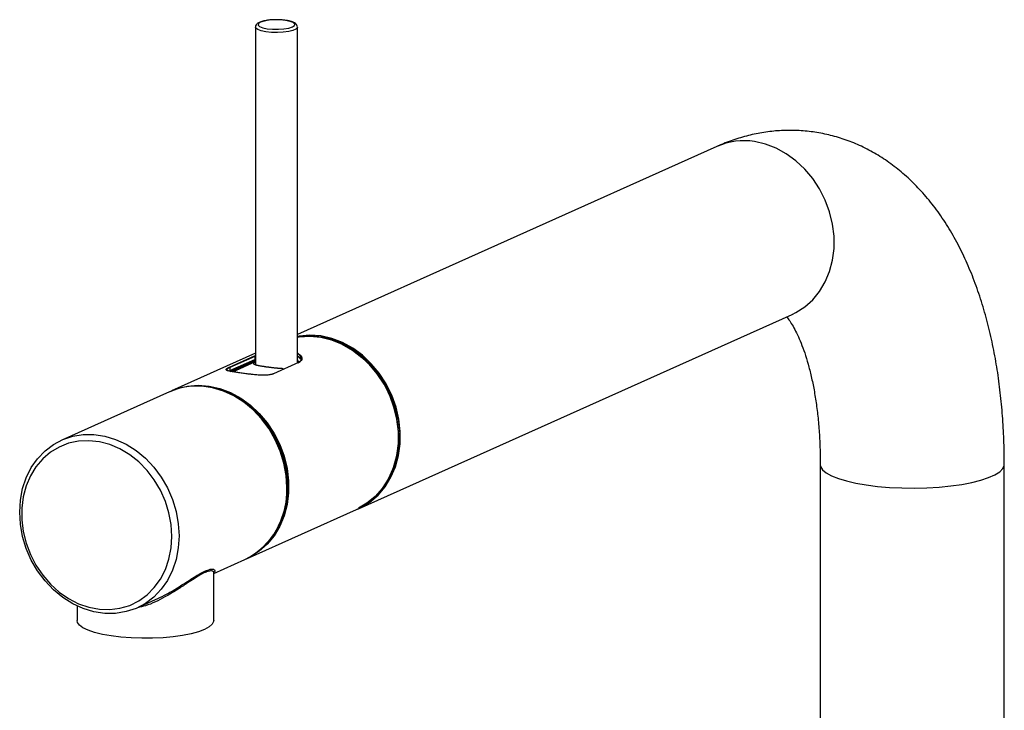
# Model space of a CAD drawing. Header units: millimetres. Extents: x -170 to 25, y -7 to 256.
# Tile 55 of 55: x -170 to 18, y 125 to 256. Entities that reach past the tile are written whole.
import ezdxf

# ---------------------------------------------------------------- set-up
doc = ezdxf.new("R2010")
doc.units = ezdxf.units.MM

msp = doc.modelspace()

# ---------------------------------------------------------------- linework, layer by layer
at = {"color": 7, "linetype": 'Continuous', "lineweight": 25}
for p, q in [((-124.93, 254.65), (-124.93, 190.38)), ((-116.93, 190.86), (-116.93, 254.65)), ((-37.16, 231.93), (-116.93, 196.17)), ((-105.34, 163.01), (-22.84, 199.99)), ((-124.93, 192.58), (-140.91, 185.42)), ((-129.87, 189.94), (-125.12, 192.07)), ((-125.04, 192), (-129.79, 189.87)), ((-129.79, 189.3), (-125.04, 191.43)), ((-125.12, 191.23), (-129.72, 189.17)), ((-124.93, 191.23), (-129.6, 189.14)), ((-129.58, 189.13), (-124.93, 191.22)), ((-125.12, 192.07), (-124.93, 192.15)), ((-125.12, 192.07), (-125.04, 192)), ((-125.04, 191.43), (-125.12, 191.23)), ((-124.93, 191.32), (-125.12, 191.23)), ((-125.04, 192), (-125.04, 191.43)), ((-116.92, 191.34), (-116.66, 190.83)), ((-130.35, 189.44), (-130.28, 189.31)), ((-129.79, 189.87), (-129.87, 189.94)), ((-129.79, 189.87), (-129.79, 189.3)), ((-116.73, 190.81), (-121.48, 188.68)), ((-116.73, 190.81), (-116.81, 190.77)), ((-141.26, 185.26), (-161.76, 176.07)), ((-17.5, 171.45), (-17.5, 57.28)), ((17.5, 57.28), (17.5, 171.45)), ((-126.59, 153.48), (-105.69, 162.85)), ((-132.85, 150.67), (-126.94, 153.32)), ((-132.85, 141.71), (-132.85, 150.8)), ((-158.85, 144.51), (-158.85, 141.71)), ((-147.44, 144.13), (-143.93, 145.71))]:
    msp.add_line(p, q, dxfattribs=at)
at = {"color": 8, "linetype": 'Continuous', "lineweight": 25}
msp.add_line((-129.21, 189.07), (-124.93, 190.99), dxfattribs=at)
at = {"color": 7, "linetype": 'Continuous', "lineweight": 25, "flags": 128}
for points in [[(-119.18, 255.91), (-120.2, 256.01), (-121.29, 256.03), (-122.35, 255.96), (-123.27, 255.8), (-123.96, 255.58), (-124.35, 255.32), (-124.41, 255.03), (-124.12, 254.76), (-123.53, 254.52), (-122.68, 254.34), (-121.65, 254.24), (-120.56, 254.23), (-119.5, 254.3), (-118.58, 254.46), (-117.89, 254.68), (-117.5, 254.94), (-117.44, 255.22), (-117.73, 255.5), (-118.32, 255.73), (-119.18, 255.91)], [(-105.52, 162.93), (-104.87, 163.23), (-103.15, 164.27), (-101.6, 165.6), (-100.26, 167.18), (-99.15, 168.98), (-98.29, 170.97), (-97.7, 173.11), (-97.39, 175.36), (-97.37, 177.68), (-97.63, 180.03), (-98.17, 182.35), (-98.99, 184.61), (-100.06, 186.77), (-101.36, 188.77), (-102.88, 190.6), (-104.57, 192.2), (-106.42, 193.55), (-108.38, 194.63), (-110.42, 195.41), (-112.5, 195.88), (-114.58, 196.03), (-116.62, 195.86), (-116.93, 195.8)], [(-112.85, 195.72), (-114.91, 195.87), (-116.93, 195.71)], [(-116.93, 195.63), (-116.62, 195.68), (-114.59, 195.81), (-112.51, 195.62), (-110.45, 195.11), (-108.42, 194.29), (-106.48, 193.18), (-104.66, 191.8), (-102.99, 190.17), (-101.51, 188.33), (-100.24, 186.31), (-99.21, 184.14), (-98.44, 181.88), (-97.94, 179.56), (-97.72, 177.22), (-97.78, 174.92), (-98.13, 172.69), (-98.76, 170.58), (-99.66, 168.62), (-100.8, 166.86), (-102.17, 165.33), (-103.74, 164.05), (-105.31, 163.14)], [(-116.19, 195.81), (-114.33, 195.91), (-112.26, 195.72), (-110.2, 195.21), (-108.17, 194.4), (-106.23, 193.29), (-104.41, 191.91), (-102.75, 190.28), (-101.27, 188.44), (-100, 186.42), (-98.97, 184.26), (-98.2, 181.99), (-97.69, 179.67), (-97.47, 177.34), (-97.54, 175.04), (-97.89, 172.81), (-98.52, 170.7), (-99.41, 168.74), (-100.55, 166.98), (-101.92, 165.45), (-102.39, 165.03)], [(-105.69, 162.85), (-104.98, 163.2), (-103.29, 164.28), (-101.77, 165.63), (-100.47, 167.22), (-99.39, 169.03), (-98.57, 171.02), (-98.01, 173.16), (-97.73, 175.41), (-97.73, 177.71), (-98.01, 180.04), (-98.57, 182.34), (-99.39, 184.58), (-100.47, 186.72), (-101.77, 188.7), (-103.29, 190.5), (-104.98, 192.08), (-106.81, 193.42), (-108.76, 194.48), (-110.79, 195.26), (-112.85, 195.72)], [(-118.94, 167.03), (-119.09, 169.35), (-119.51, 171.67), (-120.2, 173.95), (-121.15, 176.14), (-122.34, 178.2), (-123.76, 180.1), (-125.36, 181.8), (-127.13, 183.26), (-129.02, 184.46), (-131.02, 185.38), (-133.07, 186), (-135.13, 186.31), (-137.18, 186.3), (-139.18, 185.98), (-141.07, 185.34), (-141.26, 185.26)], [(-141.08, 185.34), (-139.79, 185.86), (-137.84, 186.34), (-135.81, 186.5), (-133.75, 186.35), (-131.69, 185.89), (-129.66, 185.11), (-127.71, 184.05), (-125.88, 182.72), (-124.19, 181.13), (-122.67, 179.33), (-121.37, 177.35), (-120.29, 175.21), (-119.47, 172.98), (-118.91, 170.67), (-118.63, 168.34), (-118.63, 166.04), (-118.91, 163.79), (-119.47, 161.65), (-120.29, 159.66), (-121.37, 157.85), (-122.67, 156.26), (-124.19, 154.91), (-125.88, 153.83), (-126.77, 153.4)], [(-123.66, 155.48), (-122.79, 156.31), (-121.49, 157.89), (-120.42, 159.69), (-119.6, 161.68), (-119.05, 163.8), (-118.77, 166.03), (-118.77, 168.33), (-119.05, 170.64), (-119.6, 172.93), (-120.42, 175.16), (-121.49, 177.28), (-122.79, 179.25), (-124.29, 181.04), (-125.97, 182.62), (-127.8, 183.95), (-129.73, 185), (-131.75, 185.77), (-133.8, 186.23), (-135.85, 186.38), (-137.46, 186.28)], [(-121.1, 158.65), (-121.01, 158.8), (-120.07, 160.69), (-119.38, 162.73), (-118.96, 164.91), (-118.82, 167.16), (-118.95, 169.46), (-119.37, 171.76), (-120.05, 174.01), (-120.99, 176.18), (-122.17, 178.22), (-123.57, 180.1), (-125.15, 181.78), (-126.9, 183.23), (-128.78, 184.42), (-130.75, 185.33), (-132.78, 185.95), (-133.4, 186.07)], [(-139.44, 157.84), (-139.59, 155.56), (-140.01, 153.36), (-140.7, 151.29), (-141.65, 149.38), (-142.84, 147.68), (-144.26, 146.2), (-145.86, 144.99), (-147.63, 144.05), (-149.52, 143.42), (-151.52, 143.09), (-153.57, 143.08), (-155.63, 143.39), (-157.68, 144.01), (-159.68, 144.93), (-161.57, 146.14), (-163.34, 147.6), (-164.94, 149.29), (-166.36, 151.19), (-167.55, 153.25), (-168.5, 155.44), (-169.19, 157.72), (-169.61, 160.04), (-169.76, 162.37), (-169.61, 164.65), (-169.19, 166.84), (-168.5, 168.91), (-167.55, 170.82), (-166.36, 172.53), (-164.94, 174), (-163.34, 175.22), (-161.57, 176.15), (-159.68, 176.79), (-157.68, 177.11), (-155.63, 177.12), (-153.57, 176.81), (-151.52, 176.19), (-149.52, 175.27), (-147.63, 174.07), (-145.86, 172.61), (-144.26, 170.91), (-142.84, 169.01), (-141.65, 166.95), (-140.7, 164.76), (-140.01, 162.48), (-139.59, 160.16), (-139.44, 157.84)], [(-140.81, 157.74), (-140.95, 159.98), (-141.36, 162.22), (-142.05, 164.41), (-142.98, 166.51), (-144.15, 168.49), (-145.54, 170.29), (-147.11, 171.9), (-148.84, 173.27), (-150.68, 174.38), (-152.62, 175.2), (-154.6, 175.73), (-156.59, 175.95), (-158.56, 175.86), (-160.45, 175.46), (-162.24, 174.75), (-163.9, 173.75), (-165.38, 172.49), (-166.66, 170.97), (-167.72, 169.25), (-168.53, 167.34), (-169.08, 165.28), (-169.35, 163.12), (-169.35, 160.9), (-169.08, 158.65), (-168.53, 156.43), (-167.72, 154.28), (-166.66, 152.24), (-165.38, 150.34), (-163.9, 148.63), (-162.24, 147.14), (-160.45, 145.9), (-158.56, 144.93), (-156.59, 144.25), (-154.6, 143.88), (-152.62, 143.81), (-150.68, 144.06), (-148.84, 144.62), (-147.11, 145.47), (-145.54, 146.61), (-144.15, 148), (-142.98, 149.62), (-142.05, 151.44), (-141.36, 153.43), (-140.95, 155.55), (-140.81, 157.74)], [(-152.35, 138.8), (-154.03, 139.1), (-155.51, 139.46), (-156.75, 139.88), (-157.73, 140.34), (-158.41, 140.84), (-158.78, 141.36), (-158.85, 141.71)], [(-132.85, 141.71), (-132.87, 141.54), (-133.13, 141.01), (-133.71, 140.51), (-134.59, 140.03), (-135.75, 139.59), (-137.15, 139.21), (-138.77, 138.89), (-140.56, 138.64), (-142.49, 138.46), (-144.49, 138.37), (-146.53, 138.35), (-148.55, 138.42), (-150.51, 138.57), (-152.35, 138.8)]]:
    msp.add_lwpolyline(points, dxfattribs=at)
at = {"color": 8, "linetype": 'Continuous', "lineweight": 25, "flags": 128}
for points in [[(-116.93, 254.66), (-116.94, 254.55), (-117.21, 254.26), (-117.78, 254.01), (-118.6, 253.8), (-119.62, 253.67), (-120.73, 253.61), (-121.87, 253.64), (-122.93, 253.75), (-123.82, 253.93), (-124.48, 254.17), (-124.85, 254.45), (-124.93, 254.64)], [(-22.84, 199.99), (-22.13, 200.34), (-20.44, 201.42), (-18.92, 202.77), (-17.62, 204.36), (-16.54, 206.17), (-15.72, 208.16), (-15.16, 210.3), (-14.88, 212.55), (-14.88, 214.85), (-15.16, 217.18), (-15.72, 219.49), (-16.54, 221.72), (-17.62, 223.86), (-18.92, 225.84), (-20.44, 227.64), (-22.13, 229.22), (-23.96, 230.56), (-25.91, 231.62), (-27.94, 232.4), (-30, 232.86)], [(-17.5, 171.45), (-17.43, 171.04), (-17.05, 170.43), (-16.35, 169.84), (-15.35, 169.28), (-14.06, 168.76), (-12.51, 168.29), (-10.73, 167.87), (-8.75, 167.53), (-6.6, 167.26), (-4.34, 167.06), (-1.99, 166.95), (0.4, 166.92), (2.78, 166.98), (5.1, 167.12), (7.34, 167.34), (9.43, 167.64), (11.35, 168), (13.06, 168.44), (14.52, 168.92), (15.72, 169.46), (16.62, 170.03), (17.21, 170.63), (17.48, 171.25), (17.5, 171.45)]]:
    msp.add_lwpolyline(points, dxfattribs=at)
at = {"color": 8, "linetype": 'Continuous', "lineweight": 25}
msp.add_arc((-31.99, 220.25), 12.77, 81.0142, 113.8663, dxfattribs=at)
at = {"color": 7, "linetype": 'Continuous', "lineweight": 25}
msp.add_arc((-133.45, 166.31), 14.53, 296.6368, 2.8335, dxfattribs=at)
for points, knots in [([(-119.1, 255.92), (-119.26, 255.95), (-119.74, 256.01), (-120.61, 256.06), (-121.66, 256.05), (-122.66, 255.95), (-123.54, 255.79), (-124.22, 255.56), (-124.64, 255.29), (-124.92, 254.94), (-124.9, 254.72), (-124.89, 254.64)], [0, 0, 0, 0, 0.06933, 0.202602, 0.335409, 0.468416, 0.602567, 0.740134, 0.865603, 0.956233, 1, 1, 1, 1]), ([(-116.95, 254.67), (-116.97, 254.8), (-117, 255.08), (-117.31, 255.36), (-117.76, 255.61), (-118.37, 255.8), (-118.9, 255.89), (-119.1, 255.92)], [0, 0, 0, 0, 0.151343, 0.322564, 0.534816, 0.819303, 1, 1, 1, 1]), ([(17.5, 171.45), (17.5, 172.26), (17.48, 174.6), (17.33, 178.43), (17, 182.9), (16.5, 187.3), (15.82, 191.61), (14.97, 195.84), (13.93, 199.96), (12.69, 203.96), (11.26, 207.83), (9.63, 211.53), (7.79, 215.04), (5.75, 218.33), (3.53, 221.36), (1.14, 224.1), (-1.39, 226.54), (-4.05, 228.67), (-6.8, 230.49), (-9.64, 232), (-12.54, 233.2), (-15.5, 234.09), (-18.49, 234.69), (-21.49, 235), (-24.5, 235.02), (-27.49, 234.76), (-30.46, 234.22), (-33.4, 233.42), (-35.63, 232.6), (-36.87, 232.06), (-37.16, 231.93)], [0, 0, 0, 0, 0.021024, 0.060536, 0.100215, 0.14012, 0.18029, 0.220756, 0.261543, 0.30265, 0.344042, 0.38562, 0.427123, 0.468245, 0.508644, 0.548017, 0.586177, 0.62308, 0.658801, 0.693489, 0.727327, 0.760508, 0.793224, 0.825664, 0.857985, 0.890344, 0.922931, 0.955936, 0.989551, 1, 1, 1, 1]), ([(-23.9, 199.52), (-23.8, 199.4), (-23.55, 199.09), (-23.01, 198.3), (-22.36, 197.17), (-21.66, 195.76), (-20.97, 194.09), (-20.29, 192.16), (-19.65, 189.98), (-19.06, 187.57), (-18.55, 184.94), (-18.13, 182.1), (-17.8, 179.08), (-17.59, 175.91), (-17.51, 173.34), (-17.5, 171.83), (-17.5, 171.45)], [0, 0, 0, 0, 0.043469, 0.116574, 0.189703, 0.263298, 0.337764, 0.413312, 0.490029, 0.567915, 0.646918, 0.726953, 0.807912, 0.889682, 0.972143, 1, 1, 1, 1]), ([(-22.84, 199.99), (-22.79, 200.01), (-22.69, 200.05), (-22.7, 200.05), (-22.7, 200.05)], [0, 0, 0, 0, 0.469272, 1, 1, 1, 1]), ([(-116.93, 192.64), (-116.66, 192.46), (-116.08, 192.07), (-116.03, 191.48), (-116.3, 191.05), (-116.58, 190.89), (-116.73, 190.81)], [0, 0, 0, 0, 0.287428, 0.642742, 0.820414, 1, 1, 1, 1]), ([(-116.81, 190.77), (-116.67, 190.85), (-116.39, 191.01), (-116.12, 191.43), (-116.16, 191.99), (-116.7, 192.36), (-116.93, 192.51)], [0, 0, 0, 0, 0.1855871, 0.3691652, 0.7360844, 1, 1, 1, 1]), ([(-116.93, 192.04), (-116.87, 192.02), (-116.67, 191.92), (-116.52, 191.75), (-116.39, 191.61), (-116.34, 191.53), (-116.31, 191.49), (-116.3, 191.47), (-116.3, 191.46), (-116.3, 191.46), (-116.26, 191.39), (-116.26, 191.33), (-116.25, 191.27)], [0, 0, 0, 0, 0.139902, 0.454398, 0.613023, 0.692526, 0.749746, 0.76512, 0.769498, 0.770859, 0.771669, 1, 1, 1, 1]), ([(-116.28, 191.38), (-116.37, 191.52), (-116.5, 191.72), (-116.82, 191.87), (-116.93, 191.92)], [0, 0, 0, 0, 0.65775, 1, 1, 1, 1]), ([(-121.48, 188.68), (-121.51, 188.67), (-121.56, 188.65), (-121.65, 188.62), (-121.75, 188.58), (-121.88, 188.55), (-122.08, 188.5), (-122.36, 188.45), (-122.72, 188.41), (-123.11, 188.39), (-123.43, 188.39), (-123.72, 188.4), (-124.01, 188.41), (-124.41, 188.43), (-124.87, 188.47), (-125.27, 188.51), (-125.58, 188.55), (-125.9, 188.59), (-126.29, 188.64), (-126.76, 188.7), (-127.22, 188.76), (-127.67, 188.83), (-128.09, 188.89), (-128.49, 188.95), (-128.87, 189.01), (-129.21, 189.06), (-129.52, 189.12), (-129.79, 189.17), (-130.02, 189.22), (-130.21, 189.27), (-130.36, 189.32), (-130.46, 189.38), (-130.51, 189.44), (-130.52, 189.49), (-130.5, 189.54), (-130.47, 189.59), (-130.4, 189.65), (-130.27, 189.74), (-130.13, 189.82), (-130.01, 189.88), (-129.93, 189.91), (-129.89, 189.93), (-129.87, 189.94)], [0, 0, 0, 0, 0.010428, 0.020852, 0.031285, 0.046806, 0.06235, 0.093515, 0.124887, 0.156017, 0.18715, 0.197584, 0.218547, 0.249771, 0.280887, 0.312188, 0.327929, 0.343574, 0.374703, 0.405882, 0.437337, 0.468572, 0.499712, 0.53108, 0.562456, 0.59362, 0.624889, 0.656327, 0.68751, 0.718694, 0.750109, 0.781317, 0.812409, 0.843678, 0.859392, 0.875004, 0.906059, 0.937159, 0.968556, 0.984269, 0.992131, 1, 1, 1, 1]), ([(-129.79, 189.87), (-129.81, 189.86), (-129.87, 189.84), (-129.94, 189.81), (-130.02, 189.77), (-130.1, 189.72), (-130.2, 189.66), (-130.29, 189.61), (-130.35, 189.55), (-130.37, 189.53), (-130.39, 189.52)], [0, 0, 0, 0, 0.083634, 0.16748, 0.251546, 0.376439, 0.502792, 0.751555, 0.873923, 1, 1, 1, 1]), ([(-124.96, 190.37), (-125.06, 190.41), (-125.27, 190.5), (-125.24, 190.65), (-125.13, 190.78), (-124.95, 190.87), (-124.93, 190.88)], [0, 0, 0, 0, 0.3150401, 0.6294786, 0.9440291, 1, 1, 1, 1]), ([(-124.37, 190.22), (-124.41, 190.23), (-124.49, 190.25), (-124.6, 190.27), (-124.7, 190.3), (-124.8, 190.32), (-124.89, 190.34), (-124.94, 190.36), (-124.96, 190.37)], [0, 0, 0, 0, 0.166772, 0.333003, 0.499068, 0.665341, 0.832196, 1, 1, 1, 1]), ([(-122.09, 189.87), (-122.16, 189.88), (-122.29, 189.9), (-122.48, 189.92), (-122.67, 189.95), (-122.85, 189.97), (-123.03, 190), (-123.2, 190.02), (-123.4, 190.06), (-123.64, 190.09), (-123.9, 190.14), (-124.15, 190.18), (-124.29, 190.21), (-124.37, 190.22)], [0, 0, 0, 0, 0.073042, 0.1452368, 0.2167588, 0.2877871, 0.3585048, 0.4290973, 0.4997511, 0.6231252, 0.7470098, 0.8723352, 1, 1, 1, 1]), ([(-120.74, 189.72), (-120.8, 189.73), (-120.93, 189.74), (-121.13, 189.76), (-121.32, 189.78), (-121.52, 189.8), (-121.71, 189.83), (-121.9, 189.85), (-122.03, 189.86), (-122.09, 189.87)], [0, 0, 0, 0, 0.1446801, 0.2882562, 0.4310222, 0.573277, 0.7153227, 0.8574628, 1, 1, 1, 1]), ([(-119.65, 189.65), (-119.71, 189.65), (-119.83, 189.66), (-120.01, 189.67), (-120.19, 189.68), (-120.37, 189.69), (-120.55, 189.71), (-120.67, 189.72), (-120.74, 189.72)], [0, 0, 0, 0, 0.167069, 0.333565, 0.499796, 0.666072, 0.832704, 1, 1, 1, 1]), ([(-143.93, 145.71), (-143.36, 145.98), (-142.05, 146.6), (-140.11, 147.72), (-138.34, 148.85), (-136.86, 149.8), (-135.67, 150.54), (-134.62, 151.1), (-133.58, 151.52), (-132.86, 151.55), (-132.6, 151.28), (-132.61, 151), (-132.82, 150.84), (-132.87, 150.8)], [0, 0, 0, 0, 0.083472, 0.192065, 0.303391, 0.381793, 0.461953, 0.540891, 0.622892, 0.757818, 0.861483, 0.967981, 1, 1, 1, 1]), ([(-132.85, 150.8), (-132.85, 150.81), (-132.86, 150.84), (-132.86, 150.82), (-132.86, 150.81)], [0, 0, 0, 0, 0.0782048, 1, 1, 1, 1])]:
    msp.add_open_spline(points, degree=3, knots=knots, dxfattribs=at)
at = {"color": 8, "linetype": 'Continuous', "lineweight": 25}
msp.add_open_spline([(-132.87, 150.8), (-132.86, 150.82), (-132.81, 150.97), (-133.07, 151.18), (-133.7, 151.2), (-134.69, 150.82), (-135.36, 150.46), (-136.09, 150.02), (-136.89, 149.52), (-138.31, 148.57), (-140.05, 147.42), (-142.57, 145.95), (-145.04, 144.68), (-146.84, 144.29), (-147.34, 144.18)], degree=3, knots=[0, 0, 0, 0, 0.012735, 0.114655, 0.242586, 0.314864, 0.390109, 0.394573, 0.468939, 0.545311, 0.649555, 0.756571, 0.931992, 1, 1, 1, 1], dxfattribs=at)

doc.saveas('drawing.dxf')
